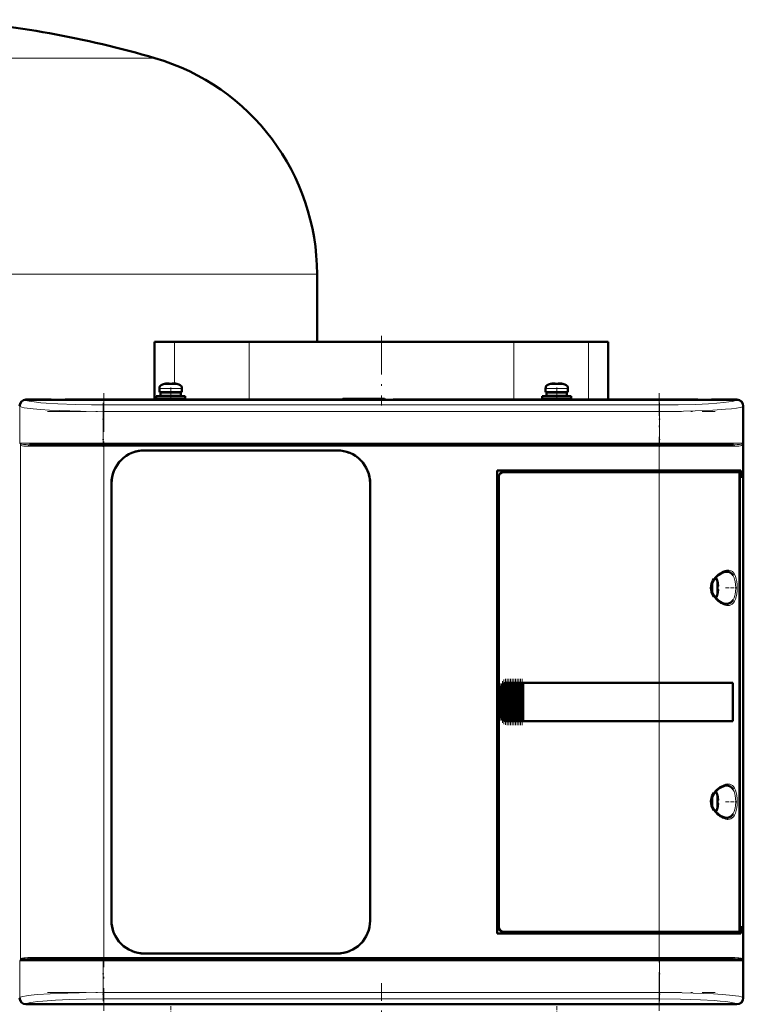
# Model space of a CAD drawing. Extents: x -1351 to 1763, y -1300 to 612.
# Tile 42 of 81: x 9 to 234, y 131 to 437. Entities that reach past the tile are written whole.
import ezdxf

# ---------------------------------------------------------------- set-up
doc = ezdxf.new("R2010")
doc.units = 0
doc.linetypes.add('DASHDOT', pattern=[18.5, 12, -3, 0.5, -3])

msp = doc.modelspace()

# ---------------------------------------------------------------- linework, layer by layer
at = {"color": 7, "lineweight": 18}
for p, q in [((51.2, 425.27), (-38.4, 425.27)), ((101.6, 358.07), (-38.4, 358.07)), ((57.25, 337.08), (57.25, 324.09)), ((80.48, 319.08), (80.48, 337.08)), ((162.73, 337.08), (162.73, 319.08)), ((185.95, 319.08), (185.95, 337.08)), ((52.6, 322.56), (56.07, 322.56)), ((53.53, 323.8), (56.08, 323.8)), ((56.07, 322.56), (56.1, 322.56)), ((56.08, 323.8), (56.1, 323.8)), ((56.1, 323.8), (58.67, 323.8)), ((56.1, 322.56), (59.6, 322.56)), ((172.6, 322.56), (176.07, 322.56)), ((173.53, 323.8), (176.08, 323.8)), ((176.07, 322.56), (176.1, 322.56)), ((176.08, 323.8), (176.1, 323.8)), ((176.1, 323.8), (178.67, 323.8)), ((176.1, 322.56), (179.6, 322.56)), ((11.12, 319.05), (11.19, 318.98)), ((232.01, 318.98), (232.08, 319.05)), ((9.19, 316.99), (9.13, 317.05)), ((9.19, 305.58), (9.19, 316.99)), ((35.13, 317.42), (208.07, 317.42)), ((35.13, 317.42), (35.13, 315.43)), ((35.13, 315.43), (35.13, 305.58)), ((208.07, 315.43), (35.13, 315.43)), ((208.07, 317.42), (208.07, 315.43)), ((208.07, 315.43), (208.07, 305.58)), ((234.07, 317.05), (234.01, 316.99)), ((234.01, 316.99), (234.01, 305.58)), ((35.13, 305.58), (9.19, 305.58)), ((9.37, 305.1), (9.37, 145.06)), ((11.73, 304.58), (35.31, 304.58)), ((35.13, 305.58), (208.07, 305.58)), ((35.13, 305.08), (35.13, 305.58)), ((35.31, 304.58), (35.31, 305.08)), ((207.9, 304.58), (35.31, 304.58)), ((35.31, 304.58), (35.31, 145.58)), ((207.9, 305.08), (207.9, 304.58)), ((207.9, 297.08), (207.9, 304.58)), ((207.9, 304.58), (231.47, 304.58)), ((225.79, 305.58), (208.07, 305.58)), ((208.07, 305.08), (208.07, 305.58)), ((234.01, 305.58), (225.79, 305.58)), ((233.84, 145.06), (233.84, 305.1)), ((207.9, 297.08), (207.9, 296.58)), ((207.9, 231.08), (207.9, 296.58)), ((228.87, 265.58), (228.91, 265.58)), ((230.96, 264.35), (231, 264.27)), ((224.67, 262.44), (224.67, 260.61)), ((224.67, 260.61), (224.67, 260.58)), ((224.67, 260.58), (224.67, 258.71)), ((225.92, 263.15), (225.92, 260.6)), ((225.92, 260.6), (225.92, 260.58)), ((225.92, 260.58), (225.92, 258.01)), ((228.92, 255.58), (228.87, 255.58)), ((231, 256.88), (230.96, 256.82)), ((158.82, 220.28), (158.82, 229.87)), ((159.11, 230.34), (159.11, 219.81)), ((159.27, 219.65), (159.27, 230.5)), ((159.62, 219.37), (159.62, 230.78)), ((159.78, 230.87), (159.78, 219.29)), ((160.13, 219.15), (160.13, 231)), ((160.29, 231.04), (160.29, 219.11)), ((160.64, 231.08), (160.64, 219.08)), ((160.8, 219.08), (160.8, 231.08)), ((161.15, 231.08), (161.15, 219.08)), ((161.31, 231.08), (161.31, 219.08)), ((161.66, 231.08), (161.66, 219.08)), ((161.82, 231.08), (161.82, 219.08)), ((162.17, 231.08), (162.17, 219.08)), ((162.33, 231.08), (162.33, 219.08)), ((162.68, 231.08), (162.68, 219.08)), ((162.84, 219.08), (162.84, 231.08)), ((163.19, 231.08), (163.19, 219.08)), ((163.35, 231.08), (163.35, 219.08)), ((163.7, 231.08), (163.7, 219.08)), ((163.86, 231.08), (163.86, 219.08)), ((164.21, 231.08), (164.21, 219.08)), ((164.37, 219.08), (164.37, 231.08)), ((164.72, 231.08), (164.72, 219.08)), ((164.88, 231.08), (164.88, 219.08)), ((165.23, 219.08), (165.23, 231.08)), ((165.39, 231.08), (165.39, 219.08)), ((207.9, 231.05), (207.9, 231.08)), ((207.9, 231.05), (207.9, 219.1)), ((158.65, 229.08), (158.6, 229.08)), ((158.65, 229.08), (158.65, 221.08)), ((158.65, 221.08), (158.6, 221.08)), ((207.9, 219.08), (207.9, 219.1)), ((207.9, 153.58), (207.9, 219.08)), ((228.87, 199.08), (228.91, 199.08)), ((224.67, 195.94), (224.67, 194.11)), ((225.92, 196.65), (225.92, 194.1)), ((230.96, 197.85), (231, 197.77)), ((224.67, 194.11), (224.67, 194.08)), ((224.67, 194.08), (224.67, 192.21)), ((225.92, 194.1), (225.92, 194.08)), ((225.92, 194.08), (225.92, 191.51)), ((231, 190.38), (230.96, 190.32)), ((228.92, 189.08), (228.87, 189.08)), ((207.9, 153.58), (207.9, 153.08)), ((207.9, 145.58), (207.9, 153.08)), ((9.19, 144.58), (17.42, 144.58)), ((9.19, 133.16), (9.19, 144.58)), ((35.31, 145.58), (11.73, 145.58)), ((17.42, 144.58), (35.13, 144.58)), ((35.13, 144.58), (35.13, 145.08)), ((208.07, 144.58), (35.13, 144.58)), ((35.13, 144.58), (35.13, 134.72)), ((35.31, 145.58), (207.9, 145.58)), ((35.31, 145.58), (35.31, 145.08)), ((231.47, 145.58), (207.9, 145.58)), ((207.9, 145.58), (207.9, 145.08)), ((208.07, 145.08), (208.07, 144.58)), ((208.07, 144.58), (208.07, 134.72)), ((208.07, 144.58), (234.01, 144.58)), ((234.01, 144.58), (234.01, 133.16)), ((35.13, 134.72), (208.07, 134.72)), ((35.13, 132.73), (35.13, 134.72)), ((208.07, 134.72), (208.07, 132.73)), ((9.13, 133.1), (9.19, 133.16)), ((208.07, 132.73), (35.13, 132.73)), ((234.01, 133.16), (234.07, 133.1)), ((11.19, 131.17), (11.12, 131.1)), ((232.08, 131.1), (232.01, 131.17))]:
    msp.add_line(p, q, dxfattribs=at)
at = {"color": 7, "lineweight": 50}
for p, q in [((101.6, 337.08), (101.6, 358.07)), ((51.1, 337.08), (57.25, 337.08)), ((51.1, 337.08), (51.1, 319.08)), ((57.25, 337.08), (65.97, 337.08)), ((65.97, 337.08), (80.48, 337.08)), ((80.48, 337.08), (152.85, 337.08)), ((152.85, 337.08), (162.73, 337.08)), ((162.73, 337.08), (177.23, 337.08)), ((177.23, 337.08), (185.95, 337.08)), ((185.95, 337.08), (192.1, 337.08)), ((192.1, 337.08), (192.1, 319.08)), ((52.6, 322.56), (52.6, 321.43)), ((54.18, 323.96), (54.17, 323.97)), ((55.6, 323.96), (55.6, 324.11)), ((56.6, 323.96), (56.6, 324.11)), ((58.03, 323.97), (58.02, 323.96)), ((59.6, 322.56), (59.6, 321.43)), ((172.6, 322.56), (172.6, 321.43)), ((174.18, 323.96), (174.17, 323.97)), ((175.6, 323.96), (175.6, 324.11)), ((176.6, 323.96), (176.6, 324.11)), ((178.03, 323.97), (178.02, 323.96)), ((179.6, 322.56), (179.6, 321.43)), ((11.1, 319.08), (18.95, 319.08)), ((232.08, 319.05), (11.12, 319.05)), ((18.95, 319.08), (18.96, 319.05)), ((18.95, 319.07), (23.25, 319.07)), ((23.25, 319.08), (120.95, 319.08)), ((23.25, 319.05), (23.25, 319.08)), ((51.6, 320.13), (56.1, 320.13)), ((51.6, 320.13), (51.6, 319.33)), ((51.6, 319.33), (56.1, 319.33)), ((56.1, 321.43), (52.6, 321.43)), ((52.95, 321.33), (56.1, 321.33)), ((52.95, 320.23), (52.95, 321.33)), ((52.95, 320.23), (56.1, 320.23)), ((54.1, 321.33), (54.1, 321.43)), ((54.1, 320.13), (54.1, 320.23)), ((54.1, 319.08), (54.1, 319.33)), ((56.1, 321.43), (59.6, 321.43)), ((59.25, 321.33), (56.1, 321.33)), ((59.25, 320.23), (56.1, 320.23)), ((56.1, 320.13), (60.6, 320.13)), ((56.1, 319.33), (60.6, 319.33)), ((58.1, 321.43), (58.1, 321.33)), ((58.1, 320.23), (58.1, 320.13)), ((58.1, 319.33), (58.1, 319.08)), ((59.25, 321.33), (59.25, 320.23)), ((60.6, 320.13), (60.6, 319.33)), ((109.6, 319.33), (109.35, 319.08)), ((122.6, 319.33), (109.6, 319.33)), ((120.95, 319.08), (120.96, 319.05)), ((120.95, 319.07), (125.25, 319.07)), ((122.6, 319.33), (122.86, 319.07)), ((125.25, 319.08), (219.95, 319.08)), ((125.25, 319.05), (125.25, 319.08)), ((171.6, 320.13), (176.1, 320.13)), ((171.6, 320.13), (171.6, 319.33)), ((171.6, 319.33), (176.1, 319.33)), ((176.1, 321.43), (172.6, 321.43)), ((172.95, 321.33), (176.1, 321.33)), ((172.95, 320.23), (172.95, 321.33)), ((172.95, 320.23), (176.1, 320.23)), ((174.1, 321.33), (174.1, 321.43)), ((174.1, 320.13), (174.1, 320.23)), ((174.1, 319.08), (174.1, 319.33)), ((176.1, 321.43), (179.6, 321.43)), ((179.25, 321.33), (176.1, 321.33)), ((179.25, 320.23), (176.1, 320.23)), ((180.6, 320.13), (176.1, 320.13)), ((180.6, 319.33), (176.1, 319.33)), ((178.1, 321.43), (178.1, 321.33)), ((178.1, 320.23), (178.1, 320.13)), ((178.1, 319.33), (178.1, 319.08)), ((179.25, 321.33), (179.25, 320.23)), ((180.6, 320.13), (180.6, 319.33)), ((219.95, 319.08), (219.96, 319.05)), ((219.95, 319.07), (224.25, 319.07)), ((224.25, 319.08), (232.1, 319.08)), ((224.25, 319.05), (224.25, 319.08)), ((234.07, 133.1), (234.07, 317.05)), ((234.1, 317.08), (234.1, 309.23)), ((234.1, 309.23), (234.07, 309.22)), ((234.1, 309.23), (234.1, 304.93)), ((12.19, 305.08), (35.31, 305.08)), ((35.31, 305.08), (207.9, 305.08)), ((47.9, 303.28), (107.9, 303.28)), ((47.9, 303.28), (107.9, 303.28)), ((207.9, 305.08), (231.02, 305.08)), ((234.07, 304.93), (234.1, 304.93)), ((234.1, 304.93), (234.1, 231.23)), ((157.6, 153.08), (157.6, 297.08)), ((157.6, 297.08), (207.9, 297.08)), ((233.31, 297.08), (207.9, 297.08)), ((233, 297.08), (233, 296.58)), ((233.31, 294.78), (233.31, 297.08)), ((158.1, 295.08), (158.1, 155.07)), ((207.9, 296.58), (159.6, 296.58)), ((207.9, 296.58), (232.65, 296.58)), ((233, 296.58), (232.66, 296.58)), ((232.94, 154.54), (232.94, 295.61)), ((232.94, 294.78), (233.31, 294.78)), ((232.94, 294.74), (233.07, 294.74)), ((233.31, 294.78), (233.07, 294.74)), ((233.07, 294.74), (233.07, 155.41)), ((37.7, 157.08), (37.7, 293.08)), ((118.1, 293.08), (118.1, 157.08)), ((118.1, 293.08), (118.1, 157.08)), ((226.07, 262.5), (226.08, 262.51)), ((226.22, 261.08), (226.07, 261.08)), ((226.22, 260.08), (226.07, 260.08)), ((226.08, 258.65), (226.07, 258.65)), ((158.97, 219.98), (158.97, 230.17)), ((159.11, 230.34), (159.27, 230.5)), ((159.48, 219.45), (159.48, 230.7)), ((159.62, 230.78), (159.78, 230.87)), ((159.99, 219.19), (159.99, 230.97)), ((160.13, 231), (160.29, 231.04)), ((160.5, 231.07), (160.64, 231.08)), ((160.5, 219.08), (160.5, 231.07)), ((160.67, 231.08), (160.61, 231.08)), ((160.67, 231.08), (160.64, 231.08)), ((160.67, 231.08), (160.8, 231.08)), ((161.01, 231.08), (160.8, 231.08)), ((161.01, 219.08), (161.01, 231.08)), ((161.15, 231.08), (161.01, 231.08)), ((161.15, 231.08), (161.23, 231.08)), ((161.23, 231.08), (161.31, 231.08)), ((161.52, 231.08), (161.31, 231.08)), ((161.52, 219.08), (161.52, 231.08)), ((161.66, 231.08), (161.52, 231.08)), ((161.66, 231.08), (161.74, 231.08)), ((161.74, 231.08), (161.82, 231.08)), ((162.03, 231.08), (161.82, 231.08)), ((162.03, 219.08), (162.03, 231.08)), ((162.17, 231.08), (162.03, 231.08)), ((162.17, 231.08), (162.25, 231.08)), ((162.25, 231.08), (162.33, 231.08)), ((162.54, 231.08), (162.33, 231.08)), ((162.54, 219.08), (162.54, 231.08)), ((162.68, 231.08), (162.54, 231.08)), ((162.68, 231.08), (162.76, 231.08)), ((162.76, 231.08), (162.84, 231.08)), ((163.05, 231.08), (162.84, 231.08)), ((163.05, 219.08), (163.05, 231.08)), ((163.19, 231.08), (163.05, 231.08)), ((163.19, 231.08), (163.27, 231.08)), ((163.27, 231.08), (163.35, 231.08)), ((163.56, 231.08), (163.35, 231.08)), ((163.56, 219.08), (163.56, 231.08)), ((163.7, 231.08), (163.56, 231.08)), ((163.7, 231.08), (163.78, 231.08)), ((163.78, 231.08), (163.86, 231.08)), ((164.07, 231.08), (163.86, 231.08)), ((164.07, 219.08), (164.07, 231.08)), ((164.21, 231.08), (164.07, 231.08)), ((164.21, 231.08), (164.29, 231.08)), ((164.29, 231.08), (164.37, 231.08)), ((164.58, 231.08), (164.37, 231.08)), ((164.58, 219.08), (164.58, 231.08)), ((164.72, 231.08), (164.58, 231.08)), ((164.72, 231.08), (164.8, 231.08)), ((164.8, 231.08), (164.88, 231.08)), ((165.09, 231.08), (164.88, 231.08)), ((165.09, 219.08), (165.09, 231.08)), ((165.23, 231.08), (165.09, 231.08)), ((165.23, 231.08), (165.31, 231.08)), ((165.31, 231.08), (165.39, 231.08)), ((165.56, 231.08), (165.39, 231.08)), ((165.56, 231.08), (165.56, 219.08)), ((165.6, 231.08), (165.56, 231.08)), ((165.6, 231.08), (207.9, 231.08)), ((165.63, 231.05), (165.6, 231.08)), ((165.63, 231.05), (207.9, 231.05)), ((165.63, 219.1), (165.63, 231.05)), ((165.63, 231.05), (207.9, 231.05)), ((230.89, 231.08), (207.9, 231.08)), ((209.87, 231.05), (207.9, 231.05)), ((209.85, 231.05), (207.9, 231.05)), ((214.27, 231.05), (209.85, 231.05)), ((216.96, 231.05), (214.27, 231.05)), ((224.55, 231.04), (217.62, 231.05)), ((230.89, 231.08), (230.57, 231.02)), ((230.82, 219.13), (230.82, 231.02)), ((230.89, 231.08), (230.89, 219.08)), ((234.1, 231.23), (234.07, 231.22)), ((234.1, 231.23), (234.1, 226.93)), ((158.6, 221.08), (158.6, 229.08)), ((234.07, 226.93), (234.1, 226.93)), ((234.1, 226.93), (234.1, 145.23)), ((159.27, 219.65), (159.11, 219.81)), ((159.78, 219.29), (159.62, 219.37)), ((160.29, 219.11), (160.13, 219.15)), ((160.64, 219.08), (160.5, 219.08)), ((160.67, 219.08), (160.61, 219.08)), ((160.64, 219.08), (160.67, 219.08)), ((160.67, 219.08), (160.8, 219.08)), ((161.01, 219.08), (160.8, 219.08)), ((161.15, 219.08), (161.01, 219.08)), ((161.15, 219.08), (161.23, 219.08)), ((161.23, 219.08), (161.31, 219.08)), ((161.52, 219.08), (161.31, 219.08)), ((161.66, 219.08), (161.52, 219.08)), ((161.66, 219.08), (161.74, 219.08)), ((161.74, 219.08), (161.82, 219.08)), ((162.03, 219.08), (161.82, 219.08)), ((162.17, 219.08), (162.03, 219.08)), ((162.17, 219.08), (162.25, 219.08)), ((162.25, 219.08), (162.33, 219.08)), ((162.54, 219.08), (162.33, 219.08)), ((162.68, 219.08), (162.54, 219.08)), ((162.68, 219.08), (162.76, 219.08)), ((162.76, 219.08), (162.84, 219.08)), ((163.05, 219.08), (162.84, 219.08)), ((163.19, 219.08), (163.05, 219.08)), ((163.19, 219.08), (163.27, 219.08)), ((163.27, 219.08), (163.35, 219.08)), ((163.56, 219.08), (163.35, 219.08)), ((163.7, 219.08), (163.56, 219.08)), ((163.7, 219.08), (163.78, 219.08)), ((163.78, 219.08), (163.86, 219.08)), ((164.07, 219.08), (163.86, 219.08)), ((164.21, 219.08), (164.07, 219.08)), ((164.21, 219.08), (164.29, 219.08)), ((164.29, 219.08), (164.37, 219.08)), ((164.58, 219.08), (164.37, 219.08)), ((164.72, 219.08), (164.58, 219.08)), ((164.72, 219.08), (164.8, 219.08)), ((164.8, 219.08), (164.88, 219.08)), ((165.09, 219.08), (164.88, 219.08)), ((165.23, 219.08), (165.09, 219.08)), ((165.23, 219.08), (165.31, 219.08)), ((165.31, 219.08), (165.39, 219.08)), ((165.56, 219.08), (165.39, 219.08)), ((165.56, 219.08), (165.6, 219.08)), ((165.6, 219.08), (165.63, 219.1)), ((207.9, 219.08), (165.6, 219.08)), ((165.63, 219.1), (207.9, 219.1)), ((207.9, 219.1), (209.87, 219.1)), ((230.89, 219.08), (207.9, 219.08)), ((209.85, 219.1), (213.63, 219.1)), ((214.27, 219.1), (216.96, 219.1)), ((216.96, 219.1), (217.13, 219.1)), ((230.89, 219.08), (230.57, 219.13)), ((226.07, 196), (226.08, 196.01)), ((226.22, 194.58), (226.07, 194.58)), ((226.22, 193.58), (226.07, 193.58)), ((226.08, 192.15), (226.07, 192.15)), ((207.9, 153.08), (157.6, 153.08)), ((159.6, 153.58), (207.9, 153.58)), ((232.65, 153.58), (207.9, 153.58)), ((207.9, 153.08), (233.31, 153.08)), ((232.66, 153.58), (233, 153.58)), ((232.94, 155.41), (233.07, 155.41)), ((233.31, 155.38), (232.94, 155.38)), ((233, 153.58), (233, 153.08)), ((233.07, 155.41), (233.31, 155.38)), ((233.31, 153.08), (233.31, 155.38)), ((12.19, 145.08), (35.31, 145.08)), ((207.9, 145.08), (35.31, 145.08)), ((107.9, 146.88), (47.9, 146.88)), ((231.02, 145.08), (207.9, 145.08)), ((234.1, 145.23), (234.07, 145.22)), ((234.1, 145.23), (234.1, 140.93)), ((234.07, 140.93), (234.1, 140.93)), ((234.1, 140.93), (234.1, 133.08)), ((18.95, 131.08), (11.1, 131.08)), ((232.08, 131.1), (11.12, 131.1)), ((18.96, 131.1), (18.95, 131.08)), ((23.25, 131.08), (18.95, 131.08)), ((23.25, 131.08), (23.25, 131.1)), ((120.95, 131.08), (23.25, 131.08)), ((120.96, 131.1), (120.95, 131.08)), ((125.25, 131.08), (120.95, 131.08)), ((125.25, 131.08), (125.25, 131.1)), ((219.95, 131.08), (125.25, 131.08)), ((219.96, 131.1), (219.95, 131.08)), ((224.25, 131.08), (219.95, 131.08)), ((224.25, 131.08), (224.25, 131.1)), ((232.1, 131.08), (224.25, 131.08))]:
    msp.add_line(p, q, dxfattribs=at)
at = {"color": 7, "linetype": 'DASHDOT', "lineweight": 18}
for p, q in [((121.6, 338.88), (121.6, 317.28)), ((35.31, 321.1), (35.31, 129.05)), ((207.9, 129.05), (207.9, 321.1)), ((17.84, 315.43), (225.37, 315.43)), ((225.37, 305.58), (17.84, 305.58)), ((18.05, 304.58), (225.16, 304.58)), ((17.84, 144.58), (225.37, 144.58)), ((225.16, 145.58), (18.05, 145.58)), ((17.84, 134.72), (225.37, 134.72)), ((121.6, 58.18), (121.6, 137.7))]:
    msp.add_line(p, q, dxfattribs=at)
at = {"color": 7, "linetype": 'DASHDOT', "lineweight": 18, "ltscale": 0.000782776}
for p, q in [((55.1, 324.1), (55.1, 324.14)), ((175.1, 324.1), (175.1, 324.14))]:
    msp.add_line(p, q, dxfattribs=at)
at = {"color": 7, "linetype": 'DASHDOT', "lineweight": 18, "ltscale": 0.104372}
for p, q in [((56.1, 322.9), (56.1, 318.73)), ((176.1, 322.9), (176.1, 318.73))]:
    msp.add_line(p, q, dxfattribs=at)
at = {"color": 7, "linetype": 'DASHDOT', "lineweight": 18, "ltscale": 0.000926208}
for p, q in [((57.1, 324.1), (57.1, 324.14)), ((177.1, 324.1), (177.1, 324.14))]:
    msp.add_line(p, q, dxfattribs=at)
at = {"color": 7, "linetype": 'DASHDOT', "lineweight": 18, "ltscale": 0.342406}
for p, q in [((35.13, 318.13), (35.13, 304.43)), ((208.07, 318.13), (208.07, 304.43))]:
    msp.add_line(p, q, dxfattribs=at)
at = {"color": 7, "linetype": 'DASHDOT', "lineweight": 18, "ltscale": 0.000942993}
for p, q in [((226.22, 261.58), (226.26, 261.58)), ((226.22, 195.08), (226.26, 195.08))]:
    msp.add_line(p, q, dxfattribs=at)
at = {"color": 7, "linetype": 'DASHDOT', "lineweight": 18, "ltscale": 0.08656}
for p, q in [((228.59, 260.58), (232.05, 260.58)), ((228.59, 194.08), (232.05, 194.08))]:
    msp.add_line(p, q, dxfattribs=at)
at = {"color": 7, "linetype": 'DASHDOT', "lineweight": 18, "ltscale": 0.000793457}
for p, q in [((226.22, 259.58), (226.25, 259.58)), ((226.22, 193.08), (226.25, 193.08))]:
    msp.add_line(p, q, dxfattribs=at)
at = {"color": 7, "linetype": 'DASHDOT', "lineweight": 18, "ltscale": 0.28763}
msp.add_line((158.75, 219.32), (158.75, 230.83), dxfattribs=at)
at = {"color": 7, "linetype": 'DASHDOT', "lineweight": 18, "ltscale": 0.325662}
msp.add_line((159.2, 218.56), (159.2, 231.59), dxfattribs=at)
at = {"color": 7, "linetype": 'DASHDOT', "lineweight": 18, "ltscale": 0.347391}
msp.add_line((159.71, 218.13), (159.71, 232.02), dxfattribs=at)
at = {"color": 7, "linetype": 'DASHDOT', "lineweight": 18, "ltscale": 0.357764}
msp.add_line((160.22, 217.92), (160.22, 232.23), dxfattribs=at)
at = {"color": 7, "linetype": 'DASHDOT', "lineweight": 18, "ltscale": 0.360001}
for p, q in [((160.73, 217.88), (160.73, 232.28)), ((161.24, 217.88), (161.24, 232.28)), ((161.75, 217.88), (161.75, 232.28)), ((162.26, 217.88), (162.26, 232.28)), ((162.77, 217.88), (162.77, 232.28)), ((163.28, 217.88), (163.28, 232.28)), ((163.79, 217.88), (163.79, 232.28)), ((164.3, 217.88), (164.3, 232.28)), ((164.81, 217.88), (164.81, 232.28)), ((165.31, 217.88), (165.31, 232.28))]:
    msp.add_line(p, q, dxfattribs=at)
at = {"color": 7, "linetype": 'DASHDOT', "lineweight": 18, "ltscale": 0.34239}
for p, q in [((35.13, 145.72), (35.13, 132.02)), ((208.07, 145.72), (208.07, 132.02))]:
    msp.add_line(p, q, dxfattribs=at)
at = {"color": 7, "linetype": 'DASHDOT', "lineweight": 18, "ltscale": 0.104369}
for p, q in [((56.1, 127.25), (56.1, 131.42)), ((176.1, 127.25), (176.1, 131.42))]:
    msp.add_line(p, q, dxfattribs=at)
at = {"color": 7, "lineweight": 50}
for points in [[(55.6, 324.11), (55.6, 324.11), (55.6, 324.11), (55.59, 324.12), (55.57, 324.12), (55.52, 324.13), (55.38, 324.13), (55.1, 324.11)], [(55.6, 324.11), (55.6, 324.11), (55.6, 324.11), (55.59, 324.12), (55.55, 324.13)], [(56.6, 324.11), (56.6, 324.11), (56.61, 324.11), (56.61, 324.12), (56.63, 324.12), (56.69, 324.13), (57.1, 324.11)], [(175.6, 324.11), (175.6, 324.11), (175.6, 324.11), (175.59, 324.12), (175.57, 324.12), (175.52, 324.13), (175.38, 324.13), (175.1, 324.11)], [(175.6, 324.11), (175.6, 324.11), (175.6, 324.11), (175.59, 324.12), (175.55, 324.13)], [(176.6, 324.11), (176.6, 324.11), (176.61, 324.11), (176.61, 324.12), (176.63, 324.12), (176.69, 324.13), (177.1, 324.11)], [(232.94, 295.61), (232.91, 296.05), (232.82, 296.4), (232.74, 296.54), (232.7, 296.57), (232.65, 296.58)], [(224.94, 257.81), (224.53, 258.52), (224.23, 259.26), (224.06, 260.02), (224.03, 260.59), (224.07, 261.15), (224.18, 261.72), (224.36, 262.27), (224.62, 262.82), (224.94, 263.34)], [(225.2, 257.85), (224.75, 258.55), (224.46, 259.22), (224.27, 259.96), (224.22, 260.7), (224.31, 261.43), (224.56, 262.2), (224.97, 262.96), (225.2, 263.3)], [(225.2, 263.3), (225.8, 263.99), (226.54, 264.64), (227.3, 265.12), (228, 265.42), (228.58, 265.56), (228.87, 265.58)], [(228.91, 265.58), (229.47, 265.51), (229.99, 265.31), (230.45, 264.98), (230.72, 264.69), (230.96, 264.35)], [(226.22, 261.58), (226.25, 261.25), (226.24, 261.13), (226.24, 261.09), (226.23, 261.08), (226.23, 261.08), (226.23, 261.08), (226.22, 261.08)], [(226.24, 261.29), (226.24, 261.11), (226.23, 261.09), (226.23, 261.08), (226.23, 261.08), (226.23, 261.08), (226.22, 261.08)], [(228.87, 255.58), (228.32, 255.64), (227.69, 255.84), (226.99, 256.21), (226.24, 256.75), (225.53, 257.45), (225.2, 257.85)], [(226.24, 259.86), (226.24, 260.01), (226.24, 260.06), (226.23, 260.07), (226.23, 260.07), (226.22, 260.08), (226.22, 260.08)], [(226.22, 259.58), (226.24, 259.77), (226.24, 260.01), (226.24, 260.06), (226.23, 260.07), (226.23, 260.08), (226.22, 260.08), (226.22, 260.08)], [(230.96, 256.82), (230.64, 256.37), (230.27, 256.02), (229.85, 255.78), (229.52, 255.66), (228.92, 255.58)], [(230.82, 231.02), (220.13, 231.05), (209.87, 231.05)], [(209.87, 219.1), (228.23, 219.12), (230.82, 219.13)], [(225.2, 196.8), (225.8, 197.49), (226.54, 198.14), (227.3, 198.62), (228, 198.92), (228.58, 199.06), (228.87, 199.08)], [(228.91, 199.08), (229.47, 199.01), (229.99, 198.81), (230.45, 198.48), (230.72, 198.19), (230.96, 197.85)], [(224.94, 191.31), (224.53, 192.02), (224.23, 192.76), (224.06, 193.52), (224.03, 194.09), (224.07, 194.65), (224.18, 195.22), (224.36, 195.77), (224.62, 196.32), (224.94, 196.84)], [(225.2, 191.35), (224.75, 192.05), (224.46, 192.72), (224.27, 193.46), (224.22, 194.2), (224.31, 194.93), (224.56, 195.7), (224.97, 196.46), (225.2, 196.8)], [(226.22, 195.08), (226.25, 194.75), (226.24, 194.63), (226.24, 194.59), (226.23, 194.58), (226.23, 194.58), (226.23, 194.58), (226.22, 194.58)], [(226.24, 194.79), (226.24, 194.61), (226.23, 194.59), (226.23, 194.58), (226.23, 194.58), (226.23, 194.58), (226.22, 194.58)], [(226.24, 193.36), (226.24, 193.51), (226.24, 193.56), (226.23, 193.57), (226.23, 193.57), (226.22, 193.58), (226.22, 193.58)], [(226.22, 193.08), (226.24, 193.27), (226.24, 193.51), (226.24, 193.56), (226.23, 193.57), (226.23, 193.58), (226.22, 193.58), (226.22, 193.58)], [(228.87, 189.08), (228.32, 189.14), (227.69, 189.34), (226.99, 189.71), (226.24, 190.25), (225.53, 190.95), (225.2, 191.35)], [(230.96, 190.32), (230.64, 189.87), (230.27, 189.52), (229.85, 189.28), (229.52, 189.16), (228.92, 189.08)], [(232.65, 153.58), (232.71, 153.59), (232.75, 153.62), (232.81, 153.73), (232.9, 154.05), (232.94, 154.54)], [(9.43, 144.82), (9.61, 144.91), (9.76, 144.95), (10.14, 145.02), (11.02, 145.06), (12.19, 145.08)], [(231.02, 145.08), (232.48, 145.05), (233.27, 144.99), (233.46, 144.95), (233.77, 144.82)]]:
    msp.add_lwpolyline(points, dxfattribs=at)
at = {"color": 7, "lineweight": 18}
for points in [[(35.13, 317.42), (31.47, 317.44), (26.47, 317.54), (21.01, 317.75), (17.37, 317.97), (15.73, 318.11), (13.68, 318.35), (12.96, 318.46), (12.14, 318.62), (11.72, 318.73), (11.33, 318.89), (11.19, 318.98)], [(208.07, 317.42), (213.85, 317.47), (219.36, 317.62), (223.3, 317.8), (225.9, 317.98), (228.09, 318.18), (229.58, 318.36), (230.72, 318.55), (231.39, 318.71), (231.84, 318.87), (232.01, 318.98)], [(35.13, 315.43), (28.1, 315.49), (24.71, 315.57), (21.45, 315.68), (18.41, 315.82), (15.64, 316), (13.37, 316.19), (11.51, 316.41), (10.54, 316.56), (9.8, 316.73), (9.33, 316.9), (9.19, 316.99)], [(234.01, 316.99), (233.83, 316.88), (233.53, 316.77), (233.12, 316.66), (231.97, 316.45), (230.45, 316.25), (228.59, 316.08), (224.59, 315.81), (219.1, 315.59), (215.52, 315.5), (208.07, 315.43)], [(12.19, 305.08), (11.18, 305.09), (10.38, 305.13), (9.77, 305.21), (9.56, 305.27), (9.43, 305.34)], [(9.98, 304.7), (9.67, 304.8), (9.55, 304.87)], [(11.73, 304.58), (10.83, 304.6), (10.45, 304.63), (9.98, 304.7)], [(233.77, 305.34), (233.49, 305.22), (232.87, 305.13), (232.24, 305.1), (231.02, 305.08)], [(233.22, 304.7), (232.75, 304.63), (232.37, 304.6), (231.47, 304.58)], [(233.66, 304.87), (233.54, 304.8), (233.22, 304.7)], [(224.94, 263.34), (225.38, 263.91), (225.89, 264.45), (226.17, 264.7), (226.95, 265.28), (227.29, 265.48), (227.84, 265.75)], [(229.29, 266.08), (229.61, 266.06), (229.92, 265.99), (230.32, 265.84), (230.7, 265.6), (231.03, 265.27), (231.38, 264.78)], [(231, 264.27), (231.26, 263.72), (231.51, 262.89), (231.59, 262.51), (231.71, 261.59), (231.76, 260.58)], [(231.38, 264.78), (231.68, 264.14), (231.91, 263.39), (232.08, 262.53), (232.19, 261.58), (232.23, 260.62), (232.19, 259.63), (232.09, 258.68), (231.92, 257.8), (231.68, 257.02), (231.38, 256.37)], [(231.76, 260.58), (231.69, 259.36), (231.58, 258.59), (231.5, 258.22), (231.28, 257.48), (231, 256.88)], [(231.38, 256.37), (231.04, 255.89), (230.65, 255.52), (230.22, 255.26), (229.76, 255.12), (229.29, 255.08)], [(224.94, 196.84), (225.38, 197.41), (225.89, 197.95), (226.17, 198.2), (226.95, 198.78), (227.29, 198.98), (227.84, 199.25)], [(229.29, 199.58), (229.61, 199.56), (229.92, 199.49), (230.32, 199.34), (230.7, 199.1), (231.03, 198.77), (231.38, 198.28)], [(231, 197.77), (231.26, 197.22), (231.51, 196.39), (231.59, 196.01), (231.71, 195.09), (231.76, 194.08)], [(231.38, 198.28), (231.68, 197.63), (231.91, 196.89), (232.08, 196.03), (232.19, 195.08), (232.23, 194.12), (232.19, 193.13), (232.09, 192.18), (231.92, 191.3), (231.68, 190.52), (231.38, 189.87)], [(231.76, 194.08), (231.69, 192.86), (231.58, 192.09), (231.5, 191.72), (231.28, 190.98), (231, 190.38)], [(231.38, 189.87), (231.04, 189.39), (230.65, 189.02), (230.22, 188.76), (229.76, 188.62), (229.29, 188.58)], [(9.55, 145.28), (9.83, 145.41), (9.98, 145.45)], [(9.98, 145.45), (10.45, 145.53), (10.83, 145.56), (11.73, 145.58)], [(231.47, 145.58), (232.37, 145.56), (232.75, 145.53), (233.22, 145.45)], [(233.22, 145.45), (233.45, 145.39), (233.65, 145.28)], [(9.19, 133.16), (9.38, 133.28), (9.68, 133.39), (10.09, 133.5), (11.23, 133.71), (12.76, 133.9), (14.61, 134.08), (18.61, 134.34), (24.11, 134.57), (27.68, 134.65), (35.13, 134.72)], [(208.07, 134.72), (215.1, 134.66), (218.49, 134.58), (221.75, 134.47), (224.79, 134.33), (227.56, 134.16), (229.83, 133.97), (231.69, 133.75), (232.67, 133.59), (233.4, 133.43), (233.88, 133.25), (234.01, 133.16)], [(35.13, 132.73), (29.79, 132.69), (24.61, 132.56), (20.26, 132.37), (16.38, 132.1), (14.72, 131.93), (13.3, 131.75), (12.4, 131.59), (11.72, 131.42), (11.31, 131.25), (11.19, 131.17)], [(232.01, 131.17), (231.8, 131.31), (231.43, 131.44), (230.91, 131.57), (229.9, 131.75), (228.63, 131.92), (226.95, 132.09), (225.05, 132.24), (220.81, 132.47), (217.76, 132.59), (214.59, 132.67), (208.07, 132.73)]]:
    msp.add_lwpolyline(points, dxfattribs=at)
at = {"color": 7, "lineweight": 50}
for centre, radius, start, end in [((-38.4, 118.07), 320, 73.7398, 85.8128), ((31.6, 358.07), 70, 0, 73.7398), ((53.9, 322.56), 1.3, 106.6015, 180), ((56.1, 315.18), 9, 102.3778, 106.6015), ((56.1, 315.18), 8.99, 96.3897, 102.3492), ((56.1, 315.18), 8.99, 96.3893, 102.3497), ((55.54, 320.33), 3.8, 92.2846, 96.5812), ((56.1, 314.07), 9.9, 89.9998, 92.8943), ((56.1, 314.07), 9.9, 89.9998, 92.8943), ((56.1, 314.06), 9.9, 87.106, 89.9999), ((56.1, 314.06), 9.9, 87.106, 89.9999), ((56.65, 320.09), 4.04, 83.5188, 86.8258), ((56.1, 315.18), 8.99, 77.6503, 83.6107), ((56.1, 315.18), 8.99, 77.6503, 83.6107), ((56.1, 315.18), 9, 73.3984, 77.6222), ((58.3, 322.56), 1.3, 0, 73.3984), ((173.9, 322.56), 1.3, 106.6015, 180), ((176.1, 315.18), 9, 102.3778, 106.6015), ((176.1, 315.18), 8.99, 96.3897, 102.3492), ((176.1, 315.18), 8.99, 96.3893, 102.3497), ((175.54, 320.33), 3.8, 92.2846, 96.5812), ((176.1, 314.07), 9.9, 89.9998, 92.8943), ((176.1, 314.07), 9.9, 89.9998, 92.8943), ((176.1, 314.06), 9.9, 87.106, 89.9999), ((176.1, 314.06), 9.9, 87.106, 89.9999), ((176.65, 320.09), 4.04, 83.5188, 86.8258), ((176.1, 315.18), 8.99, 77.6503, 83.6107), ((176.1, 315.18), 8.99, 77.6503, 83.6107), ((176.1, 315.18), 9, 73.3984, 77.6222), ((178.3, 322.56), 1.3, 0, 73.3984), ((232.1, 317.08), 2, 0.0019, 89.9981), ((47.9, 293.08), 10.2, 89.9994, 180.0006), ((47.9, 293.08), 10.2, 89.9964, 110.6188), ((107.9, 293.08), 10.2, 359.9994, 90.0006), ((107.9, 293.07), 10.2, 68.5862, 90.0017), ((47.91, 293.07), 10.21, 127.3888, 142.5021), ((107.9, 293.07), 10.21, 37.3869, 52.5005), ((108.22, 293.39), 9.75, 45.2709, 47.7994), ((108.22, 293.39), 9.76, 42.0197, 44.7188), ((47.92, 293.07), 10.21, 158.5916, 179.9845), ((47.9, 293.08), 10.2, 158.5851, 180.0015), ((107.9, 293.08), 10.2, 359.9966, 20.6205), ((231.39, 303.34), 6.95, 281.3026, 283.4013), ((224.67, 262.78), 1.3, 16.6015, 47.3449), ((217.29, 260.58), 9, 12.3778, 16.6016), ((217.29, 260.58), 8.99, 6.3893, 12.3497), ((217.29, 260.58), 8.99, 6.3893, 12.3497), ((216.18, 260.58), 9.9, 357.106, 2.8938), ((216.18, 260.58), 9.9, 357.1058, 2.8956), ((224.67, 258.38), 1.3, 312.6467, 343.3985), ((217.29, 260.58), 9, 343.3984, 347.6222), ((217.29, 260.58), 8.99, 347.6508, 353.6103), ((217.29, 260.58), 8.99, 347.6503, 353.6107), ((161.04, 228.96), 2.4, 157.7792, 167.7124), ((160.74, 229.11), 2.06, 148.9704, 158.2673), ((160.6, 228.95), 2.04, 136.9534, 143.1617), ((160.64, 229.21), 1.89, 127.9225, 136.7729), ((160.73, 228.71), 2.35, 118.0492, 122.0459), ((160.62, 229.31), 1.77, 110.7187, 118.3943), ((160.73, 228.53), 2.55, 103.6061, 106.9099), ((160.64, 229.36), 1.71, 94.6829, 101.9834), ((160.76, 229.03), 2.11, 167.8165, 178.6973), ((160.74, 221.12), 2.09, 181.2163, 192.2146), ((161.12, 221.22), 2.48, 192.5872, 202.1762), ((160.74, 221.05), 2.06, 201.7327, 211.0296), ((160.6, 221.21), 2.04, 216.8383, 223.0466), ((160.64, 220.94), 1.89, 223.2271, 232.0775), ((160.73, 221.44), 2.35, 237.9541, 241.9508), ((160.62, 220.85), 1.77, 241.6057, 249.2813), ((160.73, 221.63), 2.55, 253.0901, 256.3939), ((160.64, 220.79), 1.71, 258.0166, 265.3171), ((224.67, 196.28), 1.3, 16.6015, 47.3449), ((217.29, 194.08), 9, 12.3778, 16.6016), ((217.29, 194.08), 8.99, 6.3893, 12.3497), ((217.29, 194.08), 8.99, 6.3893, 12.3497), ((216.18, 194.08), 9.9, 357.106, 2.8938), ((216.18, 194.08), 9.9, 357.1058, 2.8956), ((217.29, 194.08), 8.99, 347.6508, 353.6103), ((217.29, 194.08), 8.99, 347.6503, 353.6107), ((224.67, 191.88), 1.3, 312.6467, 343.3985), ((217.29, 194.08), 9, 343.3984, 347.6222), ((47.9, 157.08), 10.2, 179.9994, 270.0006), ((47.9, 157.08), 10.2, 179.9966, 200.6207), ((107.9, 157.08), 10.2, 269.9994, 0.0006), ((107.9, 157.08), 10.2, 338.5852, 0.0015), ((231.39, 146.81), 6.95, 76.5988, 78.6976), ((47.91, 157.08), 10.21, 217.3871, 232.5019), ((107.9, 157.08), 10.21, 307.3871, 322.5019), ((47.9, 157.08), 10.2, 248.5852, 270.0015), ((107.9, 157.08), 10.2, 269.9966, 290.6207)]:
    msp.add_arc(centre, radius, start, end, dxfattribs=at)
at = {"color": 7, "lineweight": 18}
for centre, radius, start, end in [((10.08, 306.23), 1.1, 216.3283, 234.0516), ((23.6, 310.54), 15.24, 198.9989, 200.9203), ((9.86, 305.09), 0.492, 149.8643, 179.2151), ((9.85, 305.3), 0.523, 202.7294, 234.4166), ((12.26, 304.58), 0.528, 138.5071, 180.4704), ((12.19, 304.64), 0.433, 90.6331, 138.6703), ((231.01, 304.64), 0.433, 41.3408, 89.3623), ((230.94, 304.58), 0.527, 359.5047, 41.4709), ((233.35, 305.3), 0.523, 305.573, 337.2571), ((233.12, 306.23), 1.1, 305.9492, 323.6704), ((233.34, 305.09), 0.492, 0.8497, 30.1599), ((219.6, 310.54), 15.24, 339.0796, 341.0014), ((229.49, 261.94), 4.15, 98.6386, 113.4614), ((229.25, 263.6), 2.48, 89.2584, 98.9171), ((228.69, 266.08), 0.598, 344.1695, 0.0866), ((230.53, 261.63), 6.77, 214.3253, 230.1489), ((230.55, 261.52), 6.7, 229.3786, 239.5375), ((229.91, 260.33), 5.35, 239.0877, 247.246), ((229.49, 259.21), 4.15, 246.5349, 261.3679), ((229.25, 257.56), 2.48, 261.0814, 270.7341), ((228.69, 255.08), 0.598, 359.9243, 15.8332), ((229.49, 195.44), 4.15, 98.6386, 113.4614), ((229.25, 197.1), 2.48, 89.2584, 98.9171), ((228.69, 199.58), 0.598, 344.1695, 0.0866), ((230.53, 195.13), 6.77, 214.3253, 230.1489), ((230.55, 195.02), 6.7, 229.3786, 239.5375), ((229.91, 193.83), 5.35, 239.0877, 247.246), ((229.49, 192.71), 4.15, 246.5349, 261.3679), ((229.25, 191.06), 2.48, 261.0814, 270.7341), ((228.69, 188.58), 0.598, 359.9243, 15.8332), ((23.6, 139.62), 15.24, 159.0795, 161.0013), ((10.08, 143.92), 1.11, 125.9526, 143.6664), ((9.81, 144.89), 0.472, 123.3931, 158.8378), ((9.86, 145.06), 0.492, 180.7849, 210.1357), ((12.26, 145.57), 0.528, 179.529, 221.481), ((12.19, 145.51), 0.433, 221.3324, 269.3679), ((231.01, 145.51), 0.433, 270.6333, 318.6759), ((230.94, 145.57), 0.528, 318.5121, 0.4702), ((233.4, 144.89), 0.471, 21.142, 56.6441), ((233.34, 145.06), 0.492, 329.8595, 359.2108), ((233.12, 143.92), 1.11, 36.3331, 54.0476), ((219.6, 139.62), 15.24, 18.9986, 20.9204)]:
    msp.add_arc(centre, radius, start, end, dxfattribs=at)
at = {"color": 7, "lineweight": 50}
for centre, major_axis, ratio, start_param, end_param in [((11.1, 317.08), (-1.41, -1.41), 0.999973, 3.927013, 5.497782), ((11.13, 317.04), (1.42, -1.42), 0.995146, 2.358627, 3.924558), ((232.07, 317.04), (1.42, 1.42), 0.995146, 5.50022, 7.06615), ((159.6, 295.07), (1.06, -1.06), 0.997265, 2.357564, 3.925621), ((159.6, 295.07), (1.06, -1.06), 0.997265, 2.357564, 3.925621), ((160.61, 229.08), (-2.01, 0), 0.996195, 4.712389, 6.283185), ((160.61, 221.08), (2.01, 0), 0.996195, 3.141593, 4.712389), ((159.6, 155.08), (1.06, 1.06), 0.997265, 2.357564, 3.925621), ((159.6, 155.08), (1.06, 1.06), 0.997265, 2.357564, 3.925621), ((11.1, 133.08), (1.41, -1.41), 0.999973, 3.926996, 5.497765), ((11.13, 133.11), (1.42, 1.42), 0.995146, 2.358627, 3.924558), ((232.07, 133.11), (1.42, -1.42), 0.995146, 5.50022, 7.06615), ((232.1, 133.08), (1.41, 1.41), 0.999973, 3.926996, 5.497765)]:
    msp.add_ellipse(centre, major_axis=major_axis, ratio=ratio, start_param=start_param, end_param=end_param, dxfattribs=at)
at = {"color": 7, "lineweight": 18}
for centre, major_axis, ratio, start_param, end_param in [((11.19, 316.99), (-1.41, -1.41), 0.995146, 3.929423, 5.495354), ((232.01, 316.99), (1.41, -1.41), 0.995146, 0.787831, 2.353761), ((228.87, 266.08), (0, -0.5), 0.82263, 6.282749, 7.519795), ((228.87, 255.08), (0, -0.5), 0.822609, 1.904908, 3.141914), ((228.87, 199.58), (0, -0.5), 0.82263, 6.282749, 7.519795), ((228.87, 188.58), (0, -0.5), 0.822609, 1.904908, 3.141914), ((11.19, 133.16), (-1.41, 1.41), 0.995146, 0.787832, 2.353762), ((232.01, 133.16), (-1.41, -1.41), 0.995146, 0.787832, 2.353762)]:
    msp.add_ellipse(centre, major_axis=major_axis, ratio=ratio, start_param=start_param, end_param=end_param, dxfattribs=at)

doc.saveas('drawing.dxf')
